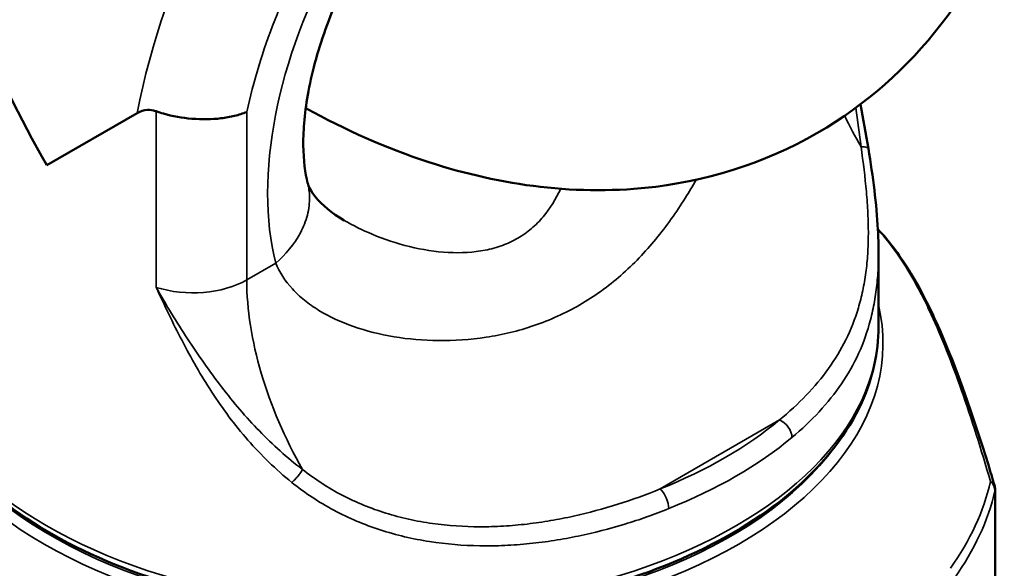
# Paper-space layout 'Sheet_1' of a CAD drawing. Header units: millimetres. Extents: x 0.8 to 58.3, y 0.8 to 58.3.
# Tile 8 of 42: x 8.87 to 10.143, y 13.155 to 13.863. Entities that reach past the tile are written whole.
import ezdxf

# ---------------------------------------------------------------- set-up
doc = ezdxf.new("R2010")
doc.units = ezdxf.units.MM
doc.layers.add('Visible (ISO)', color=7, linetype='Continuous', lineweight=50)
doc.layers.add('Visible Narrow (ISO)', color=7, linetype='Continuous', lineweight=35)

psp = doc.layouts.new('Sheet_1')

# ---------------------------------------------------------------- linework, layer by layer
at = {"layer": 'Visible (ISO)'}
for p, q in [((8.90524, 13.67543), (9.02204, 13.74287)), ((9.98058, 13.56369), (9.98058, 13.46649)), ((10.13128, 13.2564), (10.13128, 12.86334))]:
    psp.add_line(p, q, dxfattribs=at)
psp.add_arc((10.11159, 13.2564), 0.01969, 0, 16.5411, dxfattribs=at)
for centre, major_axis, start_param, end_param in [((9.35066, 13.9326), (0.44542, -0.77149), 4.4758134, 4.712389), ((9.35066, 13.45041), (-0.31496, 0), 4.0829625, 4.0830766)]:
    psp.add_ellipse(centre, major_axis=major_axis, ratio=0.5773503, start_param=start_param, end_param=end_param, dxfattribs=at)
for points, knots in [([(9.23992, 13.74914), (9.2912, 13.72084), (9.34427, 13.69724), (9.49281, 13.64896), (9.59252, 13.63533), (9.76948, 13.65724), (9.84617, 13.68295), (9.97461, 13.76166), (10.02751, 13.81128), (10.11564, 13.93012), (10.14859, 14.00046), (10.19432, 14.1548), (10.20481, 14.23974), (10.20481, 14.32621)], [1.5928539, 1.5928539, 1.5928539, 1.5928539, 1.785937, 1.785937, 2.1164812, 2.1164812, 2.3713261, 2.3713261, 2.6014423, 2.6014423, 2.8573809, 2.8573809, 3.1415927, 3.1415927, 3.1415927, 3.1415927]), ([(9.24237, 13.65241), (9.23921, 13.6647), (9.23686, 13.68139), (9.23657, 13.72173), (9.23864, 13.74541), (9.24851, 13.79799), (9.25658, 13.82711), (9.27892, 13.88742), (9.29342, 13.91865), (9.32753, 13.97905), (9.34721, 14.00817), (9.38897, 14.06034), (9.41102, 14.08345), (9.45377, 14.12103), (9.47449, 14.13578), (9.51088, 14.15656), (9.52672, 14.16299), (9.55133, 14.16987), (9.56, 14.17041), (9.57055, 14.1699), (9.57078, 14.1692), (9.57078, 14.1692)], [6.0305051, 6.0305051, 6.0305051, 6.0305051, 6.27471, 6.27471, 6.5214199, 6.5214199, 6.7814467, 6.7814467, 7.0521297, 7.0521297, 7.3269573, 7.3269573, 7.5984307, 7.5984307, 7.8593405, 7.8593405, 8.1062026, 8.1062026, 8.3503801, 8.3503801, 8.6393798, 8.6393798, 8.6393798, 8.6393798]), ([(9.04649, 13.74515), (9.04623, 13.74524), (9.04597, 13.74533), (9.04207, 13.74659), (9.03852, 13.74703), (9.03071, 13.74662), (9.02631, 13.74533), (9.02204, 13.74287)], [-0.097221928, -0.097221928, -0.097221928, -0.097221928, -0.094229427, -0.094229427, -0.05322657, -0.05322657, -0.000000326, -0.000000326, -0.000000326, -0.000000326]), ([(9.04649, 13.74515), (9.0495, 13.74409), (9.05259, 13.7431), (9.06751, 13.73882), (9.0801, 13.73655), (9.10564, 13.73443), (9.11835, 13.73462), (9.13643, 13.73676), (9.14236, 13.73782), (9.15349, 13.74055), (9.15867, 13.74221), (9.16347, 13.74418), (9.16354, 13.74421), (9.16362, 13.74424)], [0.46545787, 0.46545787, 0.46545787, 0.46545787, 0.49171961, 0.49171961, 0.58905876, 0.58905876, 0.68724963, 0.68724963, 0.73838775, 0.73838775, 0.78957692, 0.78957692, 0.7903928, 0.7903928, 0.7903928, 0.7903928]), ([(9.96744, 13.69679), (9.97335, 13.66047), (9.97802, 13.62507), (9.9803, 13.58263), (9.98058, 13.57309), (9.98058, 13.56375)], [0, 0, 0, 0, 0.28844649, 0.28844649, 0.37422713, 0.37422713, 0.37422713, 0.37422713]), ([(9.24242, 13.65221), (9.24346, 13.6483), (9.24616, 13.64201), (9.2607, 13.62447), (9.27309, 13.6137), (9.2895, 13.60423)], [0.00438974, 0.00438974, 0.00438974, 0.00438974, 0.22344212, 0.22344212, 0.46539152, 0.46539152, 0.46539152, 0.46539152]), ([(9.97977, 13.59263), (9.99318, 13.57874), (10.00662, 13.5613), (10.0334, 13.51808), (10.04685, 13.49204), (10.08147, 13.4133), (10.10261, 13.35323), (10.12519, 13.27961), (10.1278, 13.27096), (10.13039, 13.26223)], [0.0725772, 0.0725772, 0.0725772, 0.0725772, 0.4594015, 0.4594015, 0.8452769, 0.8452769, 1.4665491, 1.4665491, 1.548227, 1.548227, 1.548227, 1.548227]), ([(8.72074, 13.46649), (8.72074, 13.42765), (8.73102, 13.38891), (8.77097, 13.31475), (8.80127, 13.27946), (8.87941, 13.21556), (8.92784, 13.18718), (9.03736, 13.14089), (9.09849, 13.12302), (9.22701, 13.09951), (9.29436, 13.09386), (9.42866, 13.09521), (9.49557, 13.10222), (9.62243, 13.12825), (9.68235, 13.14728), (9.78927, 13.19577), (9.83624, 13.22524), (9.91199, 13.29204), (9.94089, 13.32936), (9.97318, 13.40054), (9.98058, 13.43349), (9.98058, 13.46649)], [5.4977871, 5.4977871, 5.4977871, 5.4977871, 5.7992576, 5.7992576, 6.1124995, 6.1124995, 6.4366296, 6.4366296, 6.7618096, 6.7618096, 7.0861016, 7.0861016, 7.4100391, 7.4100391, 7.7344127, 7.7344127, 8.0596624, 8.0596624, 8.3832413, 8.3832413, 8.6393798, 8.6393798, 8.6393798, 8.6393798])]:
    psp.add_open_spline(points, degree=3, knots=knots, dxfattribs=at)
for points in [[(9.95727, 13.75407), (9.96093, 13.7348), (9.96438, 13.71565), (9.96744, 13.69679)], [(9.28962, 13.60416), (9.28958, 13.60418), (9.28954, 13.6042), (9.2895, 13.60423)], [(9.98058, 13.56369), (9.98058, 13.56371), (9.98058, 13.56373), (9.98058, 13.56375)], [(10.13046, 13.26201), (10.13046, 13.26201), (10.13046, 13.262), (10.13046, 13.262)]]:
    psp.add_open_spline(points, degree=3, dxfattribs=at)
at = {"layer": 'Visible Narrow (ISO)'}
for p, q in [((9.04649, 13.51768), (9.04649, 13.74515)), ((9.16362, 13.74424), (9.16362, 13.52726)), ((9.16362, 13.52726), (9.20119, 13.54896)), ((9.85239, 13.3463), (9.69801, 13.25718)), ((10.13111, 12.85973), (10.13111, 13.25489))]:
    psp.add_line(p, q, dxfattribs=at)
for centre, major_axis, ratio, start_param, end_param in [((9.45505, 13.87232), (0.31496, 0.54553), 0.5773503, 0.2218371, 2.1196187), ((9.52465, 13.83214), (0.26575, 0.46029), 0.5773503, 1.5837203, 2.0747144), ((9.52465, 13.83214), (-0.23622, -0.40915), 0.5773503, 4.7481231, 5.7504674), ((10.13623, 13.79949), (-0.17717, 0.30686), 0.5773503, 1.4360243, 1.5642959), ((9.35066, 13.44571), (0.63569, 0), 0.5773503, 0.2618753, 0.26189), ((9.09402, 13.56744), (0.09843, 0), 0.5773503, 4.2084709, 5.4977871), ((9.41417, 13.38261), (0.17717, -0.30686), 0.5773503, 3.9269908, 4.7058897), ((9.35066, 13.45041), (0.62176, 0), 0.5773503, 0.1905699, 0.1905766), ((9.35066, 13.44571), (0.63568, 0), 0.5773503, 0.1728699, 0.1728755), ((9.35066, 13.4457), (0.63569, 0), 0.5773503, 3.0068066, 6.4179714), ((9.35065, 13.45041), (0.62177, 0), 0.5773503, 0.0754273, 0.0754369), ((9.35066, 13.46649), (-0.62992, 0), 0.5773503, 0, 3.1415927), ((9.35066, 13.54685), (-0.61024, 0), 0.5773503, 2.1763471, 2.536035), ((9.85239, 13.33023), (-0.01261, 0.01512), 0.6713144, 3.8193904, 5.3901411), ((9.35066, 13.53078), (-0.62992, 0), 0.5773503, 2.1763281, 2.5360417), ((9.35066, 13.45041), (-0.62177, 0), 0.5773503, 0.3972548, 2.7443379), ((9.35066, 13.32654), (0.78164, 0), 0.5773503, 5.8925782, 6.1501936), ((10.11159, 13.2564), (0.01918, -0.00444), 0.8092866, 0.1853719, 0.9707694), ((9.69801, 13.2411), (0.00731, -0.01828), 0.464762, 0.8604962, 2.4312977), ((9.35066, 13.31517), (0.7874, 0), 0.5773503, 5.8925783, 6.1501936), ((10.11159, 13.2564), (0.01969, 0), 0.5773503, 6.1501936, 6.2831853)]:
    psp.add_ellipse(centre, major_axis=major_axis, ratio=ratio, start_param=start_param, end_param=end_param, dxfattribs=at)
psp.add_open_spline([(9.95132, 13.74962), (9.95371, 13.73271), (9.95594, 13.71592), (9.95792, 13.6992)], degree=3, dxfattribs=at)
for points, knots in [([(9.95792, 13.6992), (9.9608, 13.6792), (9.96441, 13.65018), (9.967, 13.61336), (9.96764, 13.58652), (9.9668, 13.56082), (9.96442, 13.53649), (9.96043, 13.51323), (9.95286, 13.48352), (9.93936, 13.44934), (9.91692, 13.41226), (9.88806, 13.37776), (9.86486, 13.3565), (9.85239, 13.3463)], [0, 0, 0, 0, 0.125, 0.1875, 0.25, 0.3125, 0.375, 0.4375, 0.5, 0.625, 0.75, 0.875, 0.99999964, 0.99999964, 0.99999964, 0.99999964]), ([(9.96744, 13.69679), (9.96742, 13.69696), (9.96735, 13.69713), (9.96723, 13.69729), (9.96694, 13.6977), (9.96636, 13.69807), (9.96551, 13.69837), (9.96466, 13.69866), (9.96354, 13.69888), (9.96224, 13.69902), (9.96094, 13.69916), (9.95946, 13.69922), (9.95792, 13.6992)], [0.15282881, 0.15282881, 0.15282881, 0.15282881, 0.25000015, 0.25000015, 0.25000015, 0.50000398, 0.50000398, 0.50000398, 0.75000782, 0.75000782, 0.75000782, 0.99999941, 0.99999941, 0.99999941, 0.99999941]), ([(9.20119, 13.54896), (9.20598, 13.53691), (9.21683, 13.52023), (9.23772, 13.50077), (9.26289, 13.4832), (9.30015, 13.46591), (9.35329, 13.45245), (9.41098, 13.44734), (9.4731, 13.45146), (9.52482, 13.46371), (9.56572, 13.47981), (9.59461, 13.49465), (9.62194, 13.51226), (9.6565, 13.53969), (9.68639, 13.57108), (9.71291, 13.60588), (9.72999, 13.63155), (9.7402, 13.64866), (9.74473, 13.65662)], [0, 0, 0, 0, 0.0625, 0.09375, 0.125, 0.1875, 0.25, 0.3125, 0.375, 0.4375, 0.46875, 0.5, 0.53125, 0.5625, 0.625, 0.65625, 0.6875, 0.71402992, 0.71402992, 0.71402992, 0.71402992]), ([(9.20119, 13.54896), (9.2139, 13.56008), (9.22522, 13.57348), (9.23306, 13.58822), (9.23698, 13.59559), (9.24004, 13.60329), (9.24204, 13.61109), (9.24404, 13.61889), (9.24499, 13.62679), (9.24482, 13.63453), (9.24468, 13.64063), (9.24385, 13.64662), (9.24237, 13.65241)], [0, 0, 0, 0, 0.24999906, 0.24999906, 0.24999906, 0.37500092, 0.37500092, 0.37500092, 0.50000279, 0.50000279, 0.50000279, 0.59831727, 0.59831727, 0.59831727, 0.59831727]), ([(9.56959, 13.64501), (9.56332, 13.63169), (9.55594, 13.6196), (9.54701, 13.60896), (9.5423, 13.60335), (9.53715, 13.59813), (9.53164, 13.59347), (9.52613, 13.5888), (9.52026, 13.58468), (9.51401, 13.58108), (9.50777, 13.57747), (9.50114, 13.57439), (9.49412, 13.57182), (9.48709, 13.56926), (9.47966, 13.56721), (9.47203, 13.56571), (9.45677, 13.5627), (9.44072, 13.56183), (9.42422, 13.56272), (9.40773, 13.56361), (9.39078, 13.56626), (9.37419, 13.57029), (9.35759, 13.57431), (9.34136, 13.57971), (9.32565, 13.58632), (9.3132, 13.59156), (9.30107, 13.59756), (9.28962, 13.60416)], [0.37835372, 0.37835372, 0.37835372, 0.37835372, 0.4375, 0.4375, 0.4375, 0.46875, 0.46875, 0.46875, 0.5, 0.5, 0.5, 0.53125, 0.53125, 0.53125, 0.5625, 0.5625, 0.5625, 0.625, 0.625, 0.625, 0.6875, 0.6875, 0.6875, 0.75, 0.75, 0.75, 0.79958718, 0.79958718, 0.79958718, 0.79958718]), ([(9.9798, 13.59199), (9.98933, 13.58183), (10.00546, 13.56153), (10.02521, 13.5291), (10.0386, 13.50374), (10.05891, 13.46173), (10.08836, 13.38744), (10.1132, 13.30857), (10.12539, 13.2667)], [0.06508408, 0.06508408, 0.06508408, 0.06508408, 0.25, 0.375, 0.4375, 0.5, 0.75, 1, 1, 1, 1]), ([(9.86857, 13.32376), (9.88129, 13.33437), (9.90488, 13.35657), (9.93382, 13.39266), (9.95591, 13.43162), (9.96877, 13.46763), (9.97561, 13.49899), (9.97897, 13.52358), (9.98037, 13.54525), (9.98058, 13.55892), (9.98058, 13.56369)], [0.00007491, 0.00007491, 0.00007491, 0.00007491, 0.125, 0.25, 0.375, 0.5, 0.5625, 0.625, 0.6875, 0.72039094, 0.72039094, 0.72039094, 0.72039094]), ([(9.23585, 13.28232), (9.2157, 13.29756), (9.1972, 13.31428), (9.1799, 13.33213), (9.17125, 13.34106), (9.1629, 13.35027), (9.15479, 13.35976), (9.14667, 13.36924), (9.13879, 13.379), (9.1311, 13.38898), (9.12341, 13.39896), (9.11591, 13.40915), (9.10859, 13.41952), (9.10127, 13.42989), (9.09412, 13.44044), (9.0871, 13.45117), (9.08007, 13.4619), (9.07317, 13.47282), (9.0664, 13.48391), (9.05963, 13.495), (9.05299, 13.50627), (9.04649, 13.51768)], [0, 0, 0, 0, 0.25, 0.25, 0.25, 0.375, 0.375, 0.375, 0.5, 0.5, 0.5, 0.625, 0.625, 0.625, 0.75, 0.75, 0.75, 0.875, 0.875, 0.875, 1, 1, 1, 1]), ([(9.04649, 13.51768), (9.05186, 13.50611), (9.05727, 13.49459), (9.06281, 13.48312), (9.06835, 13.47165), (9.07402, 13.46025), (9.07991, 13.44894), (9.08579, 13.43763), (9.09189, 13.4264), (9.09829, 13.41529), (9.10469, 13.40418), (9.11138, 13.39318), (9.11843, 13.38237), (9.12548, 13.37156), (9.13288, 13.36093), (9.14065, 13.35058), (9.14842, 13.34023), (9.15656, 13.33014), (9.16512, 13.32036), (9.18225, 13.30079), (9.20107, 13.28241), (9.22192, 13.26562)], [0, 0, 0, 0, 0.125, 0.125, 0.125, 0.25, 0.25, 0.25, 0.375, 0.375, 0.375, 0.5, 0.5, 0.5, 0.625, 0.625, 0.625, 0.75, 0.75, 0.75, 1, 1, 1, 1]), ([(9.22192, 13.26562), (9.22307, 13.26661), (9.22432, 13.26779), (9.2256, 13.26911), (9.22689, 13.27043), (9.22821, 13.2719), (9.22947, 13.27341), (9.23074, 13.27493), (9.23195, 13.2765), (9.23303, 13.27801), (9.23411, 13.27953), (9.23506, 13.28099), (9.23585, 13.28232)], [0, 0, 0, 0, 0.2500019, 0.2500019, 0.2500019, 0.5000065, 0.5000065, 0.5000065, 0.7500112, 0.7500112, 0.7500112, 1, 1, 1, 1]), ([(9.69801, 13.25718), (9.68029, 13.24995), (9.6439, 13.23672), (9.59617, 13.22382), (9.55664, 13.21604), (9.52629, 13.21165), (9.49562, 13.20892), (9.45473, 13.20771), (9.41385, 13.21037), (9.37296, 13.21772), (9.33324, 13.22825), (9.28611, 13.24741), (9.25159, 13.26977), (9.23585, 13.28232)], [0.00000145, 0.00000145, 0.00000145, 0.00000145, 0.125, 0.25, 0.3125, 0.375, 0.4375, 0.5, 0.625, 0.6875, 0.75, 0.875, 0.99999986, 0.99999986, 0.99999986, 0.99999986]), ([(10.12539, 13.2667), (10.12723, 13.26601), (10.12873, 13.26496), (10.12964, 13.26368), (10.13001, 13.26316), (10.13028, 13.2626), (10.13046, 13.26201)], [0, 0, 0, 0, 0.49999807, 0.49999807, 0.49999807, 0.70367941, 0.70367941, 0.70367941, 0.70367941]), ([(9.22192, 13.26562), (9.2387, 13.25211), (9.27547, 13.22792), (9.32553, 13.2069), (9.36764, 13.19513), (9.41093, 13.18671), (9.45411, 13.18325), (9.49722, 13.18388), (9.52949, 13.18628), (9.5614, 13.19044), (9.60287, 13.19805), (9.65284, 13.21096), (9.69075, 13.22438), (9.70921, 13.23175)], [0, 0, 0, 0, 0.125, 0.25, 0.3125, 0.375, 0.5, 0.5625, 0.625, 0.6875, 0.75, 0.875, 1, 1, 1, 1])]:
    psp.add_open_spline(points, degree=3, knots=knots, dxfattribs=at)

doc.saveas('drawing.dxf')
